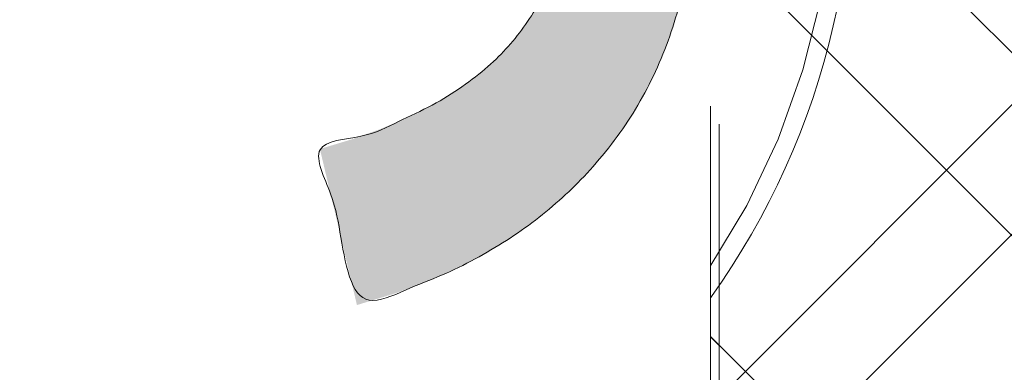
# Model space of a CAD drawing. Header units: inches. Extents: x -456 to -294, y -215 to 27.
# Tile 40 of 51: x -366.135 to -363.961, y 19.014 to 19.792. Entities that reach past the tile are written whole.
import ezdxf

# ---------------------------------------------------------------- set-up
doc = ezdxf.new("R2010")
doc.units = ezdxf.units.IN
doc.header["$LTSCALE"] = 32
doc.header["$MEASUREMENT"] = 0
doc.linetypes.add('Dash Style-1', pattern=[0.083328, 0.041656, -0.041672])
for name, color, linetype, lineweight in [('Black', 7, 'Continuous', 18), ('DashLine', 7, 'Dash Style-1', 13), ('DashLineFill', 7, 'Dash Style-1', 13), ('Drawing', 7, 'Continuous', 18), ('Metal-Black', 7, 'Continuous', 18), ('Metal-DeskStructure', 7, 'Continuous', 13), ('None', 7, 'Continuous', 18), ('SolidLine', 7, 'Continuous', 15), ('Wood_1-H', 7, 'Continuous', 13)]:
    doc.layers.add(name, color=color, linetype=linetype, lineweight=lineweight)
doc.layers.add('Metal-Leg', color=7, linetype='Continuous', lineweight=18, true_color=0x4c4c4c)
pattern_1 = [(45, (0, 0), (-1.61301565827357, 1.935715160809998), []), (45, (-1.0608, 1.0608), (-0.4723460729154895, 0.4167612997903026), [])]

# ---------------------------------------------------------------- blocks, each defined once
blk = doc.blocks.new('TLLegSleeve (2D)')
at = {"layer": 'DashLineFill', "linetype": 'Continuous', "lineweight": 13}
h = blk.add_hatch(dxfattribs=at)
h.set_pattern_fill('Steel', color=253, style=0, pattern_type=2)
h.set_pattern_definition(pattern_1)
edge = h.paths.add_edge_path()
edge.add_line((1.08267716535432, 1.402343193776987), (1.08267716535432, 2.913385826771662))
edge.add_arc((-1.707523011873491e-13, 2.913385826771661), 1.08267716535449, 4.479377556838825e-14, 180)
edge.add_line((-1.082677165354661, 2.913385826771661), (-1.08267716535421, 1.402343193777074))
edge.add_arc((-1.332267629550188e-15, 2.886579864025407e-15), 1.771653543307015, 127.6698869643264, 412.330113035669)
edge.add_line((1.08267716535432, 1.402343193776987), (1.08267716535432, 1.402343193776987))
edge = h.paths.add_edge_path()
edge.add_arc((1.665334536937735e-15, 2.91338582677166), 0.7480314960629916, 180, 360)
edge.add_arc((1.665334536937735e-15, 2.91338582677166), 0.7480314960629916, 9.54166404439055e-15, 180)
edge.add_line((-0.7480314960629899, 2.91338582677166), (-0.7480314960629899, 2.91338582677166))
edge = h.paths.add_edge_path()
edge.add_arc((-1.723066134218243e-13, 5.70119602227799e-16), 1.437007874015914, 180, 360)
edge.add_arc((-1.723066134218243e-13, 9.149983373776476e-17), 1.437007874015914, 9.541664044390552e-15, 180)
edge.add_line((-1.437007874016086, 3.308097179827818e-16), (-1.437007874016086, 3.308097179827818e-16))
at = {"layer": 'DashLine', "color": 8, "flags": 128}
blk.add_lwpolyline([(1.653543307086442, 1.118599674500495e-14), (1.645581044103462, -0.1620755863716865), (1.621770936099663, -0.3225902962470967), (1.582342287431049, -0.4799982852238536), (1.527674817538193, -0.6327836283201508), (1.45829500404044, -0.7794749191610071), (1.374871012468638, -0.9186594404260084), (1.278206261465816, -1.048996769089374), (1.169231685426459, -1.169231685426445), (1.048996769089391, -1.278206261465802), (0.918659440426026, -1.374871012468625), (0.7794749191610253, -1.458295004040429), (0.6327836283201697, -1.527674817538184), (0.4799982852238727, -1.582342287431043), (0.3225902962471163, -1.621770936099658), (0.1620755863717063, -1.645581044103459), (8.723964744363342e-15, -1.653543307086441), (-0.162075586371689, -1.645581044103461), (-0.3225902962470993, -1.621770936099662), (-0.4799982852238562, -1.582342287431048), (-0.6327836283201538, -1.527674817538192), (-0.7794749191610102, -1.458295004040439), (-0.9186594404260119, -1.374871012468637), (-1.048996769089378, -1.278206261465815), (-1.169231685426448, -1.169231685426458), (-1.278206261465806, -1.048996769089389), (-1.374871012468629, -0.9186594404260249), (-1.458295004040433, -0.7794749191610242), (-1.527674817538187, -0.6327836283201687), (-1.582342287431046, -0.4799982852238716), (-1.621770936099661, -0.3225902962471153), (-1.645581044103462, -0.1620755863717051), (-1.653543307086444, -7.741682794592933e-15), (-1.645581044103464, 0.1620755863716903), (-1.621770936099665, 0.3225902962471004), (-1.582342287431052, 0.4799982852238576), (-1.527674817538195, 0.6327836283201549), (-1.458295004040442, 0.7794749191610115), (-1.37487101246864, 0.918659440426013), (-1.278206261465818, 1.048996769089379), (-1.169231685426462, 1.169231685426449), (-1.048996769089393, 1.278206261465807), (-0.9186594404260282, 1.37487101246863), (-0.7794749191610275, 1.458295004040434), (-0.6327836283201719, 1.527674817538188), (-0.479998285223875, 1.582342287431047), (-0.3225902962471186, 1.621770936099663), (-0.1620755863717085, 1.645581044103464), (-1.096189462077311e-14, 1.653543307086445), (0.1620755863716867, 1.645581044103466), (0.3225902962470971, 1.621770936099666), (0.479998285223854, 1.582342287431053), (0.6327836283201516, 1.527674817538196), (0.7794749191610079, 1.458295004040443), (0.9186594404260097, 1.374871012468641), (1.048996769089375, 1.278206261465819), (1.169231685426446, 1.169231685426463), (1.278206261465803, 1.048996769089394), (1.374871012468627, 0.9186594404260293), (1.458295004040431, 0.7794749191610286), (1.527674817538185, 0.6327836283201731), (1.582342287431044, 0.4799982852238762), (1.621770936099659, 0.3225902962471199), (1.64558104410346, 0.1620755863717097)], close=True, dxfattribs=at)
at = {"layer": 'DashLineFill', "flags": 128}
for points in [[(1.08267716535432, 1.402343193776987), (1.08267716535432, 2.913385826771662, 0.9999999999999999), (-1.082677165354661, 2.913385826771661), (-1.08267716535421, 1.402343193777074, 2.931618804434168), (1.08267716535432, 1.402343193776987)], [(-1.437007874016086, 3.308097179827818e-16, 0.9999999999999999), (1.437007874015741, 3.308097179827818e-16, 0.9999999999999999), (-1.437007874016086, 3.308097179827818e-16)]]:
    blk.add_lwpolyline(points, format="xyb", close=True, dxfattribs=at)
blk = doc.blocks.new('Group-41')
at = {"layer": 'SolidLine', "flags": 128}
blk.add_lwpolyline([(52.3228346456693, -5.31496062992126, -0.414213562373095), (54.01574803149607, -3.622047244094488, -0.414213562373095), (55.70866141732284, -5.31496062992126, -0.414213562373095), (54.01574803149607, -7.007874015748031, -0.414213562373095)], format="xyb", close=True, dxfattribs=at)
at = {"layer": 'Wood_1-H', "color": 7}
blk.add_blockref('TLLegSleeve (2D)', (54.01574803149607, -5.31496062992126), dxfattribs=at)
blk = doc.blocks.new('Group-42')
at = {"layer": 'None'}
blk.add_blockref('Group-41', (0, 0), dxfattribs=at)
blk = doc.blocks.new('SL Lowboy Top (2D)')
at = {"layer": 'None'}
blk.add_blockref('Group-42', (0, 0), dxfattribs=at)
at = {"layer": 'Drawing', "color": 0, "flags": 1}
for tag in ['Tag', 'Catalog', 'Option1', 'Option2', 'Option3', 'Option4', 'Option5', 'Option6', 'Option7', 'Option8', 'Option9', 'Option10', 'Option11', 'Option12', 'Custom', 'FinishGroup', 'Discount', 'Item2', 'Item3', 'Item6', 'Item9', 'Item10', 'Item12', 'Item13', 'Item16', 'Item19', 'Item20', 'Item21', 'Item22', 'Item23', 'Item24', 'Item25', 'Item8', 'Item18', 'Item1', 'Item4', 'Item5', 'Item7', 'Item11', 'Item14', 'Item15', 'Item17']:
    blk.add_attdef(tag, (-60.54441260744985, 16.43810342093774), '', height=0.007086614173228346, dxfattribs=at)
blk = doc.blocks.new('1BRPT0-T_Foot (2D)')
at = {"layer": 'DashLineFill', "linetype": 'Continuous', "lineweight": 13}
h = blk.add_hatch(dxfattribs=at)
h.set_pattern_fill('Steel', color=253, style=0, pattern_type=2)
h.set_pattern_definition(pattern_1)
edge = h.paths.add_edge_path()
edge.add_arc((-11.50787401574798, -1.153543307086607), 0.5, 180, 270)
edge.add_line((-11.50787401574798, -1.653543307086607), (11.50787401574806, -1.653543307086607))
edge.add_arc((11.50787401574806, -1.153543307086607), 0.5000000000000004, 270.0000000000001, 359.9999999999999)
edge.add_line((12.00787401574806, -1.153543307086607), (12.00787401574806, 1.153543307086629))
edge.add_arc((11.50787401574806, 1.153543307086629), 0.5, 0, 90)
edge.add_line((11.50787401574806, 1.653543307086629), (-11.50787401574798, 1.653543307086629))
edge.add_arc((-11.50787401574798, 1.153543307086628), 0.5000000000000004, 90.00000000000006, 179.9999999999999)
edge.add_line((-12.00787401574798, 1.153543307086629), (-12.00787401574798, -1.153543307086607))
at = {"layer": 'SolidLine', "flags": 128}
blk.add_lwpolyline([(0.9495907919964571, -0.3480851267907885), (0.9837733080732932, -0.3734366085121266), (1.015306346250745, -0.4020164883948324), (1.04388622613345, -0.4335495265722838), (1.069237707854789, -0.4677320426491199), (1.091116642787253, -0.5042348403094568), (1.109312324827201, -0.5427063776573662), (1.123649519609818, -0.5827761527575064), (1.133990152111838, -0.6240582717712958), (1.140234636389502, -0.6661551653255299), (1.142322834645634, -0.7086614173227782), (1.140234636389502, -0.7511676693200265), (1.133990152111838, -0.7932645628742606), (1.123649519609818, -0.8345466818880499), (1.109312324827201, -0.8746164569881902), (1.091116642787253, -0.9130879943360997), (1.069237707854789, -0.9495907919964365), (1.04388622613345, -0.9837733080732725), (1.015306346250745, -1.015306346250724), (0.9837733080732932, -1.04388622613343), (0.9495907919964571, -1.069237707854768), (0.9130879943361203, -1.091116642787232), (0.8746164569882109, -1.109312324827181), (0.8345466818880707, -1.123649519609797), (0.7932645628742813, -1.133990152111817), (0.7511676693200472, -1.140234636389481), (0.7086614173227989, -1.142322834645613), (0.6661551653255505, -1.140234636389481), (0.6240582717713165, -1.133990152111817), (0.582776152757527, -1.123649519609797), (0.5427063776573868, -1.109312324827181), (0.5042348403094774, -1.091116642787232), (0.4677320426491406, -1.069237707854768), (0.4335495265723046, -1.04388622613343), (0.4020164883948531, -1.015306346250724), (0.3734366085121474, -0.9837733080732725), (0.3480851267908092, -0.9495907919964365), (0.3262061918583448, -0.9130879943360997), (0.3080105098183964, -0.8746164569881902), (0.2936733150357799, -0.8345466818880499), (0.2833326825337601, -0.7932645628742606), (0.2770881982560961, -0.7511676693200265), (0.2749999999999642, -0.7086614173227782), (0.2770881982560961, -0.6661551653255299), (0.2833326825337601, -0.6240582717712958), (0.2936733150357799, -0.5827761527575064), (0.3080105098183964, -0.5427063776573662), (0.3262061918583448, -0.5042348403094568), (0.3480851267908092, -0.4677320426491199), (0.3734366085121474, -0.4335495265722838), (0.4020164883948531, -0.4020164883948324), (0.4335495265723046, -0.3734366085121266), (0.4677320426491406, -0.3480851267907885)], dxfattribs=at)
blk.add_lwpolyline([(0.7086614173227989, -0.5118110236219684), (0.7279561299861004, -0.5127589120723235), (0.7470650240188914, -0.5155934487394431), (0.7658040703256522, -0.5202873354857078), (0.7839928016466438, -0.5267953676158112), (0.8014560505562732, -0.5350548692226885), (0.8180256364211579, -0.5449862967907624), (0.8335419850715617, -0.5564940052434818), (0.8478556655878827, -0.5694671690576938), (0.8608288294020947, -0.5837808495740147), (0.8723365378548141, -0.5992971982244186), (0.882267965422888, -0.6158667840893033), (0.8905274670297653, -0.6333300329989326), (0.8970354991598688, -0.6515187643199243), (0.9017293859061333, -0.6702578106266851), (0.904563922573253, -0.6893667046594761), (0.9055118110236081, -0.7086614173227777), (0.904563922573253, -0.7279561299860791), (0.9017293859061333, -0.7470650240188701), (0.8970354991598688, -0.7658040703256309), (0.8905274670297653, -0.7839928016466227), (0.882267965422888, -0.801456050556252), (0.8723365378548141, -0.8180256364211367), (0.8608288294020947, -0.8335419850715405), (0.8478556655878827, -0.8478556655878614), (0.8335419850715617, -0.8608288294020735), (0.8180256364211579, -0.8723365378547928), (0.8014560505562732, -0.8822679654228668), (0.7839928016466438, -0.890527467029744), (0.7658040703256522, -0.8970354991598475), (0.7470650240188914, -0.9017293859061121), (0.7279561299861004, -0.9045639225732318), (0.7086614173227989, -0.9055118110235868), (0.6893667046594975, -0.9045639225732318), (0.6702578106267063, -0.9017293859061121), (0.6515187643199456, -0.8970354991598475), (0.633330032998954, -0.890527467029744), (0.6158667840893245, -0.8822679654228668), (0.5992971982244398, -0.8723365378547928), (0.5837808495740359, -0.8608288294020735), (0.569467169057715, -0.8478556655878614), (0.5564940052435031, -0.8335419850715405), (0.5449862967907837, -0.8180256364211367), (0.5350548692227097, -0.801456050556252), (0.5267953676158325, -0.7839928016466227), (0.520287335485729, -0.7658040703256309), (0.5155934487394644, -0.7470650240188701), (0.5127589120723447, -0.7279561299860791), (0.5118110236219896, -0.7086614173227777), (0.5127589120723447, -0.6893667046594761), (0.5155934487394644, -0.6702578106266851), (0.520287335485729, -0.6515187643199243), (0.5267953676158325, -0.6333300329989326), (0.5350548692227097, -0.6158667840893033), (0.5449862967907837, -0.5992971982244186), (0.5564940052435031, -0.5837808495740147), (0.569467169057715, -0.5694671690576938), (0.5837808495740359, -0.5564940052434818), (0.5992971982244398, -0.5449862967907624), (0.6158667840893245, -0.5350548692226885), (0.633330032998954, -0.5267953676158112), (0.6515187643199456, -0.5202873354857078), (0.6702578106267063, -0.5155934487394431), (0.6893667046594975, -0.5127589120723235)], close=True, dxfattribs=at)
blk = doc.blocks.new('Group-57')
at = {"layer": 'Metal-DeskStructure', "color": 7, "flags": 128}
blk.add_lwpolyline([(0.8051100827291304, 0.3242076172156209), (0.6569804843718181, -0.1001143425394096), (0.9545622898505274, -0.1001143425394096)], close=True, dxfattribs=at)
at = {"layer": 'Metal-DeskStructure', "color": 7}
blk.add_open_spline([(1.174112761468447, -0.3918349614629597), (1.184693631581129, -0.4210075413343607), (1.168822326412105, -0.4369198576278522), (1.14501536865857, -0.439571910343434), (1.104014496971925, -0.439571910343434), (1.078886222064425, -0.4369198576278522), (1.066982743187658, -0.4329417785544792), (1.060369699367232, -0.4236595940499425), (1.057724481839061, -0.4170294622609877), (1.021353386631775, -0.3010040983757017), (0.9849822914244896, -0.1849787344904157), (0.807093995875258, -0.1849787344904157), (0.6292057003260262, -0.1849787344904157), (0.5941572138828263, -0.2996780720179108), (0.5591087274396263, -0.4143774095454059), (0.5564635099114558, -0.4210075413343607), (0.5498504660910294, -0.4302897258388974), (0.5379469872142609, -0.4369198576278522), (0.5141400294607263, -0.439571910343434), (0.477108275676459, -0.439571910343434), (0.4519787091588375, -0.4355938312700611), (0.4427204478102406, -0.4249856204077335), (0.4427204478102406, -0.4050952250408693), (0.4480108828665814, -0.3905089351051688), (0.5915119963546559, 0.0006630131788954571), (0.7350131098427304, 0.3918349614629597), (0.7376583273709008, 0.3971390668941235), (0.7469165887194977, 0.4037691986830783), (0.7627866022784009, 0.4077472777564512), (0.789238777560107, 0.4090720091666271), (0.8302396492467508, 0.4090720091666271), (0.8580131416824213, 0.4077472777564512), (0.8752070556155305, 0.4037691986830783), (0.8844653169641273, 0.3971390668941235), (0.8871105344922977, 0.3918349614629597), (1.030611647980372, 0), (1.174112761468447, -0.3918349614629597)], degree=2, knots=[0, 0, 0, 0.01595318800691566, 0.02392978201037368, 0.03190637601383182, 0.03938443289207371, 0.04686248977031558, 0.05434054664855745, 0.06181860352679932, 0.06181860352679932, 0.1891978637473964, 0.1891978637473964, 0.3755520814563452, 0.3755520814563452, 0.5011946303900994, 0.5011946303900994, 0.5086726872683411, 0.5161507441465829, 0.5236288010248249, 0.5311068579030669, 0.5385854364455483, 0.5460640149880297, 0.5535425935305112, 0.5610211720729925, 0.5610211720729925, 0.7618481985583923, 0.7618481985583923, 0.7647050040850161, 0.7675618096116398, 0.7704186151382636, 0.7732754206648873, 0.7763226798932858, 0.7793699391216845, 0.7824171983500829, 0.7854644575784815, 0.7854644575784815, 1, 1, 1], dxfattribs=at)
blk = doc.blocks.new('TL14_lower_leg (2D)')
at = {"layer": 'DashLine', "flags": 128}
for points in [[(-1.777195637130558e-14, 1.377952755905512), (0.1350629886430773, 1.371317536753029), (0.2688252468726, 1.351475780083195), (0.3999985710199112, 1.318618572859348), (0.5273196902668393, 1.27306234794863), (0.649562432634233, 1.215245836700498), (0.7655495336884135, 1.14572584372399), (0.8741639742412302, 1.065171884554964), (0.9743597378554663, 0.9743597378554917), (1.065171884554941, 0.8741639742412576), (1.14572584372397, 0.7655495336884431), (1.215245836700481, 0.6495624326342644), (1.273062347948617, 0.5273196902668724), (1.318618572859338, 0.3999985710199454), (1.351475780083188, 0.2688252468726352), (1.371317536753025, 0.1350629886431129), (1.377952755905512, 1.783045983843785e-14), (1.371317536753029, -0.1350629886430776), (1.351475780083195, -0.2688252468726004), (1.318618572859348, -0.3999985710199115), (1.27306234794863, -0.5273196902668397), (1.215245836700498, -0.6495624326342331), (1.145725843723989, -0.7655495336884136), (1.065171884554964, -0.8741639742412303), (0.9743597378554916, -0.9743597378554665), (0.8741639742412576, -1.065171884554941), (0.7655495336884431, -1.14572584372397), (0.6495624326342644, -1.215245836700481), (0.5273196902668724, -1.273062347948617), (0.3999985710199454, -1.318618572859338), (0.2688252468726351, -1.351475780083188), (0.135062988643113, -1.371317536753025), (1.777195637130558e-14, -1.377952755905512), (-0.1350629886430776, -1.371317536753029), (-0.2688252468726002, -1.351475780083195), (-0.3999985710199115, -1.318618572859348), (-0.5273196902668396, -1.27306234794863), (-0.6495624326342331, -1.215245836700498), (-0.7655495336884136, -1.14572584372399), (-0.8741639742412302, -1.065171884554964), (-0.9743597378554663, -0.9743597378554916), (-1.065171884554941, -0.8741639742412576), (-1.14572584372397, -0.7655495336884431), (-1.215245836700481, -0.6495624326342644), (-1.273062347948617, -0.5273196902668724), (-1.318618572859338, -0.3999985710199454), (-1.351475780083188, -0.2688252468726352), (-1.371317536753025, -0.1350629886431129), (-1.377952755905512, -1.783045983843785e-14), (-1.371317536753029, 0.1350629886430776), (-1.351475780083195, 0.2688252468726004), (-1.318618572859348, 0.3999985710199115), (-1.27306234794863, 0.5273196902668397), (-1.215245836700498, 0.6495624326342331), (-1.145725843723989, 0.7655495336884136), (-1.065171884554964, 0.8741639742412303), (-0.9743597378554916, 0.9743597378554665), (-0.8741639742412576, 1.065171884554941), (-0.7655495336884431, 1.14572584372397), (-0.6495624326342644, 1.215245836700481), (-0.5273196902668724, 1.273062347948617), (-0.3999985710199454, 1.318618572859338), (-0.2688252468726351, 1.351475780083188), (-0.135062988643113, 1.371317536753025)], [(0.7086614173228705, -0.547244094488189), (0.724483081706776, -0.54802136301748), (0.7401523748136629, -0.5503456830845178), (0.7555183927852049, -0.5541946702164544), (0.7704331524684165, -0.5595312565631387), (0.7847530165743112, -0.5663040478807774), (0.798340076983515, -0.574447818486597), (0.8110634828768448, -0.5838841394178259), (0.8228007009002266, -0.5945221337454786), (0.8334386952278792, -0.6062593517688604), (0.8428750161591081, -0.6189827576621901), (0.8510187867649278, -0.632569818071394), (0.8577915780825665, -0.6468896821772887), (0.8631281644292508, -0.6618044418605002), (0.8669771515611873, -0.6771704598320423), (0.8693014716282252, -0.6928397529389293), (0.8700787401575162, -0.7086614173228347), (0.8693014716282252, -0.72448308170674), (0.8669771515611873, -0.7401523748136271), (0.8631281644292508, -0.7555183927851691), (0.8577915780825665, -0.7704331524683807), (0.8510187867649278, -0.7847530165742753), (0.8428750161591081, -0.7983400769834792), (0.8334386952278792, -0.811063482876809), (0.8228007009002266, -0.8228007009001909), (0.8110634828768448, -0.8334386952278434), (0.798340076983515, -0.8428750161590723), (0.7847530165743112, -0.8510187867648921), (0.7704331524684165, -0.8577915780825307), (0.7555183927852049, -0.8631281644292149), (0.7401523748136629, -0.8669771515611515), (0.724483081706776, -0.8693014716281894), (0.7086614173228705, -0.8700787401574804), (0.6928397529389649, -0.8693014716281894), (0.6771704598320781, -0.8669771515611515), (0.6618044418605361, -0.8631281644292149), (0.6468896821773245, -0.8577915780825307), (0.6325698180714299, -0.8510187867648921), (0.618982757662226, -0.8428750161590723), (0.6062593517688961, -0.8334386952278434), (0.5945221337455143, -0.8228007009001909), (0.5838841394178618, -0.811063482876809), (0.5744478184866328, -0.7983400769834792), (0.5663040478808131, -0.7847530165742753), (0.5595312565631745, -0.7704331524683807), (0.5541946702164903, -0.7555183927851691), (0.5503456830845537, -0.7401523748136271), (0.5480213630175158, -0.72448308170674), (0.5472440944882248, -0.7086614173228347), (0.5480213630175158, -0.6928397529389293), (0.5503456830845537, -0.6771704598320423), (0.5541946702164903, -0.6618044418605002), (0.5595312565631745, -0.6468896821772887), (0.5663040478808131, -0.632569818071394), (0.5744478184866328, -0.6189827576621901), (0.5838841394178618, -0.6062593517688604), (0.5945221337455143, -0.5945221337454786), (0.6062593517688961, -0.5838841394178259), (0.618982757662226, -0.574447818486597), (0.6325698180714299, -0.5663040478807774), (0.6468896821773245, -0.5595312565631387), (0.6618044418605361, -0.5541946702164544), (0.6771704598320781, -0.5503456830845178), (0.6928397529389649, -0.54802136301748)]]:
    blk.add_lwpolyline(points, close=True, dxfattribs=at)
at = {"layer": 'Metal-DeskStructure', "color": 7}
blk.add_blockref('Group-57', (0, 0), dxfattribs=at)
blk = doc.blocks.new('1BRPT9-Bracket (2D)')
at = {"layer": 'DashLineFill', "linetype": 'Continuous', "lineweight": 13}
h = blk.add_hatch(dxfattribs=at)
h.set_pattern_fill('Steel', color=253, style=0, pattern_type=2)
h.set_pattern_definition(pattern_1)
edge = h.paths.add_edge_path()
edge.add_arc((1.677931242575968, -8.488188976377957), 0.2519685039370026, 269.999999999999, 360.0000000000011)
edge.add_line((1.929899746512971, -8.488188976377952), (1.929899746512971, -7.480314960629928))
edge.add_line((1.929899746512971, -7.480314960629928), (2.323600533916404, -7.480314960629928))
edge.add_line((2.323600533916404, -7.480314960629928), (2.323600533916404, 7.461135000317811))
edge.add_line((2.323600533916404, 7.461135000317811), (1.929899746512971, 7.480314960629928))
edge.add_line((1.929899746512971, 7.480314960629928), (1.929899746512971, 8.488188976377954))
edge.add_arc((1.677931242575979, 8.488188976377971), 0.2519685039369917, 359.999999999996, 450.0000000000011)
edge.add_line((1.677931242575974, 8.740157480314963), (-2.32206875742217, 8.740157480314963))
edge.add_line((-2.32206875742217, 8.740157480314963), (-2.32206875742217, -8.74015748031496))
edge.add_line((-2.32206875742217, -8.74015748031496), (1.677931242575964, -8.74015748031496))
blk = doc.blocks.new('Group-78')
at = {"layer": 'DashLineFill', "linetype": 'Continuous', "lineweight": 13}
h = blk.add_hatch(dxfattribs=at)
h.set_pattern_fill('Steel', color=253, style=0, pattern_type=2)
h.set_pattern_definition(pattern_1)
h.paths.add_polyline_path([(-2.066929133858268, 1.397637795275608), (2.066929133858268, 1.397637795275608), (2.066929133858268, 0.1377952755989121), (2.106299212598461, 0.1377952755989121), (2.106299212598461, -0.1377952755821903), (2.066929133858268, -0.1377952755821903), (2.066929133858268, -5.275590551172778), (2.106299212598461, -5.275590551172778), (2.106299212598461, -5.55118110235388), (2.066929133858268, -5.55118110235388), (2.066929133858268, -5.82677165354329), (-2.066929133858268, -5.82677165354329), (-2.066929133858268, -5.55118110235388), (-2.106299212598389, -5.55118110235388), (-2.106299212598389, -5.275590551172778), (-2.066929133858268, -5.275590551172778), (-2.066929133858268, -0.1377952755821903), (-2.106299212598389, -0.1377952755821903), (-2.106299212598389, 0.1377952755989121), (-2.066929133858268, 0.1377952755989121)])
at = {"layer": 'DashLineFill', "flags": 128}
blk.add_lwpolyline([(-2.066929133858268, 1.397637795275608), (2.066929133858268, 1.397637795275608), (2.066929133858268, 0.1377952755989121), (2.106299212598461, 0.1377952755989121), (2.106299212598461, -0.1377952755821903), (2.066929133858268, -0.1377952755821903), (2.066929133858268, -5.275590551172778), (2.106299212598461, -5.275590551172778), (2.106299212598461, -5.55118110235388), (2.066929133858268, -5.55118110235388), (2.066929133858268, -5.82677165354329), (-2.066929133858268, -5.82677165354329), (-2.066929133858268, -5.55118110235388), (-2.106299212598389, -5.55118110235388), (-2.106299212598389, -5.275590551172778), (-2.066929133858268, -5.275590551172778), (-2.066929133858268, -0.1377952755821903), (-2.106299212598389, -0.1377952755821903), (-2.106299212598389, 0.1377952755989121), (-2.066929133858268, 0.1377952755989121)], close=True, dxfattribs=at)
blk = doc.blocks.new('TL14_upper_leg (2D)')
at = {"layer": 'DashLine', "flags": 128}
blk.add_lwpolyline([(0, 1.22047244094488), (0.1196272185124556, 1.214595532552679), (0.2381023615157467, 1.197021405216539), (0.3542844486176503, 1.167919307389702), (0.4670545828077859, 1.127569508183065), (0.5753267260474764, 1.076360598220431), (0.6780581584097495, 1.01478574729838), (0.7742595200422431, 0.9434379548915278), (0.8630043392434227, 0.8630043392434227), (0.9434379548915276, 0.7742595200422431), (1.01478574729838, 0.6780581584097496), (1.076360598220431, 0.5753267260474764), (1.127569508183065, 0.467054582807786), (1.167919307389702, 0.3542844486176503), (1.197021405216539, 0.2381023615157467), (1.214595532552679, 0.1196272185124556), (1.22047244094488, 7.47323834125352e-17), (1.214595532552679, -0.1196272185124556), (1.197021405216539, -0.2381023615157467), (1.167919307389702, -0.3542844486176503), (1.127569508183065, -0.467054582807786), (1.076360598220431, -0.5753267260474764), (1.01478574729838, -0.6780581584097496), (0.9434379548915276, -0.7742595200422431), (0.8630043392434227, -0.8630043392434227), (0.7742595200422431, -0.9434379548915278), (0.6780581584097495, -1.01478574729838), (0.5753267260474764, -1.076360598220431), (0.4670545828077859, -1.127569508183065), (0.3542844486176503, -1.167919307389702), (0.2381023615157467, -1.197021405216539), (0.1196272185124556, -1.214595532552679), (0, -1.22047244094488), (-0.1196272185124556, -1.214595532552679), (-0.2381023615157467, -1.197021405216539), (-0.3542844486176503, -1.167919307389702), (-0.4670545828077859, -1.127569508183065), (-0.5753267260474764, -1.076360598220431), (-0.6780581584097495, -1.01478574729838), (-0.7742595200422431, -0.9434379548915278), (-0.8630043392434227, -0.8630043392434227), (-0.9434379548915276, -0.7742595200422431), (-1.01478574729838, -0.6780581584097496), (-1.076360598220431, -0.5753267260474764), (-1.127569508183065, -0.467054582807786), (-1.167919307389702, -0.3542844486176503), (-1.197021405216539, -0.2381023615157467), (-1.214595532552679, -0.1196272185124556), (-1.22047244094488, 7.47323834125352e-17), (-1.214595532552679, 0.1196272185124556), (-1.197021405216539, 0.2381023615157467), (-1.167919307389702, 0.3542844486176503), (-1.127569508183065, 0.467054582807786), (-1.076360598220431, 0.5753267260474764), (-1.01478574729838, 0.6780581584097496), (-0.9434379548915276, 0.7742595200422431), (-0.8630043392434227, 0.8630043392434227), (-0.7742595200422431, 0.9434379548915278), (-0.6780581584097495, 1.01478574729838), (-0.5753267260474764, 1.076360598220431), (-0.4670545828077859, 1.127569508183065), (-0.3542844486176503, 1.167919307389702), (-0.2381023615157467, 1.197021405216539), (-0.1196272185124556, 1.214595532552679)], close=True, dxfattribs=at)
at = {"layer": 'DashLine', "color": 7}
blk.add_blockref('Group-78', (0, 0), dxfattribs=at)
blk = doc.blocks.new('Group-79')
at = {"layer": 'Metal-DeskStructure', "linetype": 'Continuous', "lineweight": 0, "true_color": 0xff0000}
blk.add_hatch(color=1, dxfattribs=at).paths.add_polyline_path([(0.7234251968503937, -0.395084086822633), (1.067913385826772, -0.4833594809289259), (1.040361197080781, -0.5852005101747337), (1.007762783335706, -0.6808010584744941), (0.9701181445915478, -0.7701611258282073), (0.9274272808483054, -0.8532807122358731), (0.8796901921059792, -0.9301598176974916), (0.8269068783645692, -1.000798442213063), (0.7690773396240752, -1.065196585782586), (0.7062015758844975, -1.123354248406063), (0.6390028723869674, -1.174951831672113), (0.5682045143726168, -1.219669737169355), (0.4938065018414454, -1.257507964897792), (0.4158088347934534, -1.288466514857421), (0.3342115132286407, -1.312545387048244), (0.2490145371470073, -1.329744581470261), (0.1602179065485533, -1.340064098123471), (0.0678216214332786, -1.343503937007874), (-0.02759378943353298, -1.340829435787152), (-0.1184507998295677, -1.332805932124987), (-0.2047494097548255, -1.319433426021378), (-0.2864896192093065, -1.300711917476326), (-0.3636714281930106, -1.27664140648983), (-0.4362948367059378, -1.247221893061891), (-0.5043598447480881, -1.212453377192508), (-0.5678664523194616, -1.172335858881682), (-0.6272604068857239, -1.127155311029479), (-0.6829874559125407, -1.077197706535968), (-0.7350475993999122, -1.022463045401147), (-0.783440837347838, -0.9629513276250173), (-0.8281671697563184, -0.8986625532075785), (-0.8692265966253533, -0.8295967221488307), (-0.9066191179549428, -0.7557538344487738), (-0.9403447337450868, -0.6771338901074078), (-0.9702436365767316, -0.5953684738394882), (-0.996156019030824, -0.5120891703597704), (-1.018081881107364, -0.4272959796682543), (-1.036021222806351, -0.3409889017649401), (-1.049974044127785, -0.2531679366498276), (-1.059940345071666, -0.1638330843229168), (-1.065920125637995, -0.07298434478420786), (-1.067913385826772, 0.01937828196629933), (-1.065693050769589, 0.1192260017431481), (-1.059032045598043, 0.2158441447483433), (-1.047930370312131, 0.309232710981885), (-1.032388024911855, 0.3993917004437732), (-1.012405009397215, 0.4863211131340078), (-0.9879813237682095, 0.5700209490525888), (-0.9591169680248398, 0.6504912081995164), (-0.9258119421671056, 0.7277318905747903), (-0.8884026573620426, 0.8010785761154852), (-0.8472255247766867, 0.8698668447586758), (-0.8022805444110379, 0.934096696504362), (-0.7535677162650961, 0.9937681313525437), (-0.7010870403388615, 1.048881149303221), (-0.6448385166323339, 1.099435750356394), (-0.5848221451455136, 1.145431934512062), (-0.5210379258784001, 1.186869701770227), (-0.4545455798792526, 1.22358085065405), (-0.3864048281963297, 1.255397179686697), (-0.3166156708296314, 1.282318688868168), (-0.2451781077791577, 1.304345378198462), (-0.1720921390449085, 1.32147724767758), (-0.097357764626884, 1.333714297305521), (-0.02097498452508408, 1.341056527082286), (0.05705620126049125, 1.343503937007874), (0.1448856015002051, 1.34044256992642), (0.2291321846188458, 1.331258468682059), (0.3097959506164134, 1.31595163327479), (0.3868768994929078, 1.294522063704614), (0.4603750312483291, 1.266969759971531), (0.5302903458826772, 1.233294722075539), (0.5966228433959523, 1.193496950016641), (0.6593725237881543, 1.147576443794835), (0.7180179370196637, 1.096121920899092), (0.7720376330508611, 1.039722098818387), (0.8214316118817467, 0.9783769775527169), (0.8661998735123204, 0.9120865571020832), (0.9063424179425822, 0.8408508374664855), (0.9418592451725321, 0.7646698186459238), (0.97275035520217, 0.683543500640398), (0.9990157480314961, 0.5974718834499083), (0.6545275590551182, 0.5156567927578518), (0.6334850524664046, 0.5853363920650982), (0.6101885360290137, 0.6501211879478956), (0.5846380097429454, 0.7100111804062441), (0.5568334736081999, 0.7650063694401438), (0.526774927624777, 0.8151067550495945), (0.4944623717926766, 0.8603123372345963), (0.459895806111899, 0.9006231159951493), (0.423075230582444, 0.9360390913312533), (0.3838997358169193, 0.9669471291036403), (0.3422684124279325, 0.9937340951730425), (0.2981812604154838, 1.01639998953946), (0.2516382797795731, 1.034944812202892), (0.2026394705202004, 1.049368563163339), (0.1511848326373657, 1.059671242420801), (0.09727436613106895, 1.065852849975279), (0.04090807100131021, 1.067913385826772), (-0.02393573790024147, 1.065634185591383), (-0.08605459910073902, 1.058796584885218), (-0.1454485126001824, 1.047400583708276), (-0.2021174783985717, 1.031446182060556), (-0.2560614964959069, 1.010933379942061), (-0.3072805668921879, 0.9858621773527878), (-0.3557746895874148, 0.9562325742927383), (-0.4015438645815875, 0.9220445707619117), (-0.4443021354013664, 0.8840046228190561), (-0.4837635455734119, 0.8428191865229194), (-0.5199280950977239, 0.7984882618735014), (-0.5527957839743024, 0.7510118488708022), (-0.5823666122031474, 0.7003899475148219), (-0.6086405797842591, 0.6466225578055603), (-0.6316176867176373, 0.5897096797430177), (-0.651297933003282, 0.5296513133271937), (-0.6682027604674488, 0.4677847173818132), (-0.6828536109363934, 0.4054471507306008), (-0.6952504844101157, 0.3426386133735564), (-0.7053933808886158, 0.2793591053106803), (-0.7132823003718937, 0.2156086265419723), (-0.7189172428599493, 0.1513871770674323), (-0.7222982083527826, 0.0866947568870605), (-0.7234251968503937, 0.0215313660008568), (-0.7220627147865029, -0.06137790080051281), (-0.7179752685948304, -0.1416295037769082), (-0.7111628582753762, -0.2192234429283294), (-0.7016254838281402, -0.2941597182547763), (-0.6893631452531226, -0.3664383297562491), (-0.6743758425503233, -0.4360592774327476), (-0.6566635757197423, -0.5030225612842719), (-0.6362263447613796, -0.567328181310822), (-0.6129043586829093, -0.6283117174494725), (-0.586537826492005, -0.6853087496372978), (-0.5571267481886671, -0.738319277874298), (-0.5246711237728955, -0.7873433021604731), (-0.48917095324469, -0.8323808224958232), (-0.4506262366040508, -0.8734318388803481), (-0.4090369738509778, -0.9104963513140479), (-0.3644031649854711, -0.9435743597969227), (-0.3177677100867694, -0.9727163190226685), (-0.2701735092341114, -0.9979726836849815), (-0.2216205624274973, -1.019343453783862), (-0.172108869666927, -1.036828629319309), (-0.1216384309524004, -1.050428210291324), (-0.07020924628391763, -1.060142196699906), (-0.01782131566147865, -1.065970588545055), (0.03552536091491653, -1.067913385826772), (0.09966292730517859, -1.06526411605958), (0.1612773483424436, -1.057316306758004), (0.2203686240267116, -1.044069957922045), (0.2769367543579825, -1.025525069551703), (0.3309817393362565, -1.001681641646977), (0.3825035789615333, -0.9725396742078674), (0.4315022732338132, -0.9380991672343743), (0.477977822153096, -0.8983601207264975), (0.5213751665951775, -0.8534066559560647), (0.5611392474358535, -0.8033228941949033), (0.597270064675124, -0.7481088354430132), (0.629767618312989, -0.6877644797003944), (0.6586319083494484, -0.622289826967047), (0.6838629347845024, -0.551684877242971), (0.7054606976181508, -0.4759496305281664)])
at = {"layer": 'Metal-DeskStructure', "color": 7}
blk.add_open_spline([(0.7234251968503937, -0.395084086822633), (0.8956692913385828, -0.4392217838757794), (1.067913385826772, -0.4833594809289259), (0.9677970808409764, -0.9032045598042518), (0.4446060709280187, -1.343503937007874), (-0.3229568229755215, -1.343503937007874), (-0.8127760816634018, -1.00116778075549), (-1.067913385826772, -0.3530999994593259), (-1.067913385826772, 0.4252283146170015), (-0.7837104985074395, 1.030235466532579), (-0.2583653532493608, 1.343503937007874), (0.4155394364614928, 1.343503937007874), (0.9032056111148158, 0.951648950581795), (0.999015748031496, 0.5974718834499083), (0.8267716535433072, 0.5565643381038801), (0.6545275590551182, 0.5156567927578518), (0.5748655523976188, 0.8041647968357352), (0.2712849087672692, 1.067913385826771), (-0.2239170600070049, 1.067913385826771), (-0.5791706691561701, 0.776175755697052), (-0.7234251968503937, 0.2831268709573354), (-0.7234251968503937, -0.3154210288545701), (-0.5490274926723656, -0.8192353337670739), (-0.1797788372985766, -1.067913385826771), (0.2971219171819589, -1.067913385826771), (0.658833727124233, -0.7288068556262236), (0.7234251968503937, -0.395084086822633)], degree=2, knots=[0, 0, 0, 0.01570333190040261, 0.01570333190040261, 0.05382182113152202, 0.09194031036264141, 0.1314745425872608, 0.1710087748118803, 0.2105430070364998, 0.2536192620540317, 0.2966955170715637, 0.3397717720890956, 0.3887288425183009, 0.4376859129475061, 0.4376859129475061, 0.4613080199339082, 0.4613080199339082, 0.5012446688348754, 0.5411813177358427, 0.5870897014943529, 0.6329980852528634, 0.6789064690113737, 0.7380395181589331, 0.7971725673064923, 0.8563056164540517, 0.9281528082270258, 1, 1, 1], dxfattribs=at)
blk = doc.blocks.new('SlateLegLocator-C')
at = {"color": 255, "linetype": 'Dash Style-1', "lineweight": 5}
blk.add_wipeout([(-2.106299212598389, 1.3779527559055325), (2.10629921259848, 1.3779527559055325), (2.10629921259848, -5.807086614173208), (-2.106299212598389, -5.807086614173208)], dxfattribs=at).dxf.layer = 'Black'
at = {"layer": 'Black', "linetype": 'Dash Style-1', "lineweight": 5, "flags": 128}
blk.add_lwpolyline([(-2.106299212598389, 1.377952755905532), (2.106299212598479, 1.377952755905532), (2.106299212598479, -5.807086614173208), (-2.106299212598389, -5.807086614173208)], close=True, dxfattribs=at)
at = {"layer": 'Metal-DeskStructure', "color": 7}
blk.add_blockref('Group-79', (0, 0), dxfattribs=at)
blk = doc.blocks.new('StructEnd-C (2D)')
at = {"layer": 'Metal-Black', "color": 7}
blk.add_blockref('1BRPT9-Bracket (2D)', (0, 0), dxfattribs=at)
at = {"layer": 'Metal-Leg', "color": 7}
blk.add_blockref('TL14_upper_leg (2D)', (0, 0), dxfattribs=at)
at = {"layer": 'Metal-DeskStructure', "color": 7}
blk.add_blockref('SlateLegLocator-C', (0, 0), dxfattribs=at)
blk = doc.blocks.new('Group-84')
at = {"layer": 'SolidLine', "color": 7}
for name in ['1BRPT0-T_Foot (2D)', 'TL14_lower_leg (2D)']:
    blk.add_blockref(name, (0, 0), dxfattribs=at)
at = {"layer": 'SolidLine', "color": 7, "rotation": 270}
blk.add_blockref('StructEnd-C (2D)', (0, 0), dxfattribs=at)
blk = doc.blocks.new('SL Floating Runoff Desk (2D)')
at = {"layer": 'None'}
blk.add_blockref('Group-84', (0, 0), dxfattribs=at)
at = {"layer": 'Drawing', "color": 0, "flags": 1}
for tag in ['Tag', 'Catalog', 'Option1', 'Option2', 'Option3', 'Option4', 'Option5', 'Option6', 'Option7', 'Option8', 'Option9', 'Option10', 'Option11', 'Option12', 'Custom', 'FinishGroup', 'Discount', 'Item2', 'Item3', 'Item6', 'Item9', 'Item10', 'Item12', 'Item13', 'Item16', 'Item19', 'Item20', 'Item21', 'Item22', 'Item23', 'Item24', 'Item25', 'Item8', 'Item18', 'Item1', 'Item4', 'Item5', 'Item7', 'Item11', 'Item14', 'Item15', 'Item17']:
    blk.add_attdef(tag, (-24.52079056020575, -41.55332964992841), '', height=0.007086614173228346, dxfattribs=at)

msp = doc.modelspace()

# ---------------------------------------------------------------- block references
at = {"layer": 'Drawing'}
msp.add_blockref('SL Lowboy Top (2D)', (-420.003736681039, 25.4763779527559), dxfattribs=at)

# ---------------------------------------------------------------- next in the draw order: block references
msp.add_blockref('SL Floating Runoff Desk (2D)', (-365.987988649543, 20.16141732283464), dxfattribs=at)

doc.saveas('drawing.dxf')
